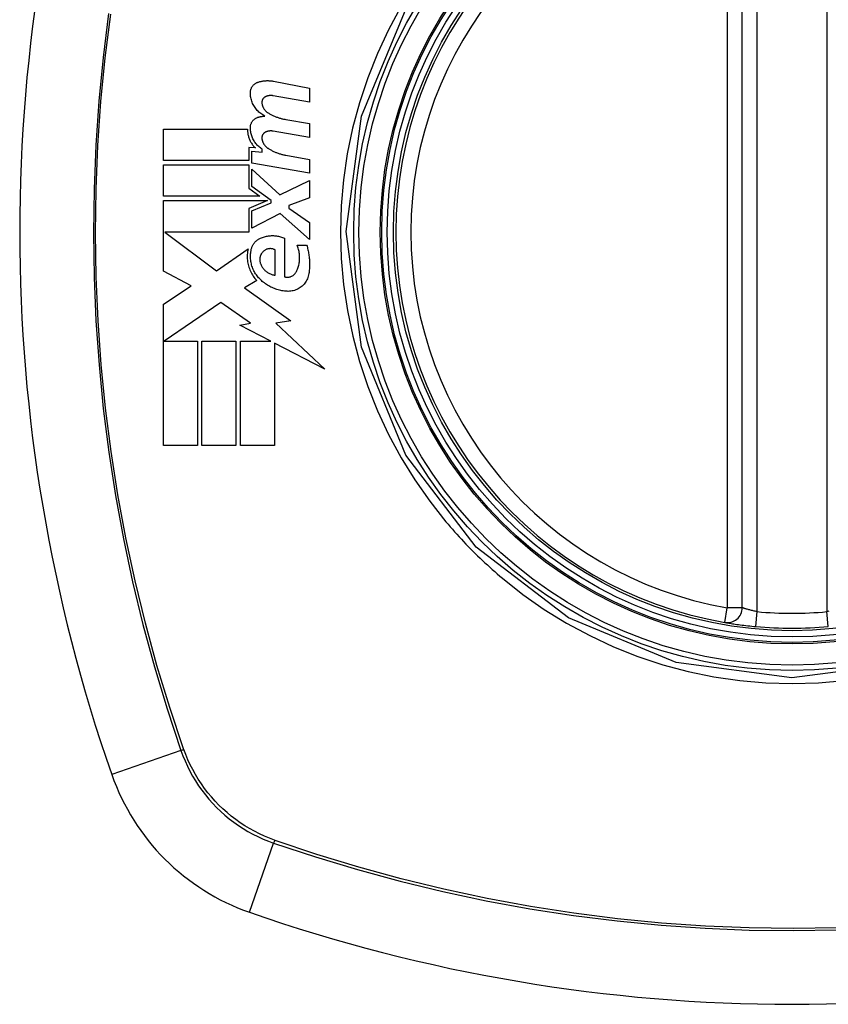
# Model space of a CAD drawing. Header units: inches. Extents: x 25 to 627, y 68 to 290.
# Tile 111 of 250: x 261.098 to 261.737, y 190.556 to 191.334. Entities that reach past the tile are written whole.
import ezdxf

# ---------------------------------------------------------------- set-up
doc = ezdxf.new("R2010")
doc.units = ezdxf.units.IN
doc.header["$MEASUREMENT"] = 0
doc.layers.add('Visible Edges(ANSI)', color=7, linetype='Continuous', lineweight=25)
doc.layers.add('Visible Tangent Edges(ANSI)', color=7, linetype='Continuous', lineweight=25)

msp = doc.modelspace()

# ---------------------------------------------------------------- linework, layer by layer
at = {"layer": 'Visible Edges(ANSI)'}
for p, q in [((261.66927, 190.86906), (261.66927, 191.46266)), ((261.29881, 191.28516), (261.32738, 191.27961)), ((261.32738, 191.27961), (261.32738, 191.26861)), ((261.32738, 191.26861), (261.29863, 191.27368)), ((261.30863, 191.25492), (261.32738, 191.25161)), ((261.21213, 191.22261), (261.21213, 191.24736)), ((261.21213, 191.24736), (261.27838, 191.24736)), ((261.32738, 191.24061), (261.29863, 191.24568)), ((261.32738, 191.25161), (261.32738, 191.24061)), ((261.28463, 191.23242), (261.2795, 191.23286)), ((261.2795, 191.23286), (261.2795, 191.22261)), ((261.28188, 191.22039), (261.28188, 191.22986)), ((261.28188, 191.22986), (261.28988, 191.22916)), ((261.28988, 191.22916), (261.28988, 191.23158)), ((261.2795, 191.22261), (261.21213, 191.22261)), ((261.30863, 191.22667), (261.32738, 191.22336)), ((261.32738, 191.22336), (261.32738, 191.21236)), ((261.21213, 191.19436), (261.21213, 191.21911)), ((261.21213, 191.21911), (261.2795, 191.21911)), ((261.2795, 191.21911), (261.2795, 191.20063)), ((261.32738, 191.21236), (261.28188, 191.22039)), ((261.28188, 191.20199), (261.28188, 191.21561)), ((261.28188, 191.21561), (261.30398, 191.19536)), ((261.30398, 191.19536), (261.32738, 191.20661)), ((261.32738, 191.20661), (261.32738, 191.19311)), ((261.2795, 191.20063), (261.28813, 191.19436)), ((261.29719, 191.19086), (261.28188, 191.20199)), ((261.28813, 191.19436), (261.21213, 191.19436)), ((261.21213, 191.13511), (261.21213, 191.19086)), ((261.21213, 191.19086), (261.29423, 191.19086)), ((261.29423, 191.19086), (261.2795, 191.18461)), ((261.29719, 191.18911), (261.29719, 191.19086)), ((261.32738, 191.19311), (261.31113, 191.18686)), ((261.2795, 191.18461), (261.2795, 191.16586)), ((261.28188, 191.18261), (261.29719, 191.18911)), ((261.28188, 191.16911), (261.28188, 191.18261)), ((261.31113, 191.18686), (261.31113, 191.18486)), ((261.31113, 191.18486), (261.32738, 191.17361)), ((261.30413, 191.18061), (261.28188, 191.16911)), ((261.32738, 191.16011), (261.30413, 191.18061)), ((261.32738, 191.17361), (261.32738, 191.16011)), ((261.2795, 191.16586), (261.21318, 191.16586)), ((261.21318, 191.16586), (261.254, 191.13536)), ((261.30763, 191.16111), (261.30763, 191.13061)), ((261.254, 191.13536), (261.27888, 191.15261)), ((261.30013, 191.13186), (261.30013, 191.15186)), ((261.31763, 191.15561), (261.32513, 191.15561)), ((261.23389, 191.12354), (261.21213, 191.13511)), ((261.21213, 191.10886), (261.23389, 191.12354)), ((261.28563, 191.12765), (261.276, 191.12186)), ((261.276, 191.12186), (261.31271, 191.09568)), ((261.21213, 190.99736), (261.21213, 191.10886)), ((261.25738, 191.11036), (261.21264, 191.07961)), ((261.28076, 191.09399), (261.25738, 191.11036)), ((261.27238, 191.09236), (261.28076, 191.09399)), ((261.29687, 191.07961), (261.27238, 191.09236)), ((261.31271, 191.09568), (261.30088, 191.09402)), ((261.30088, 191.09402), (261.33938, 191.05749)), ((261.21264, 191.07961), (261.23888, 191.07961)), ((261.23888, 191.07961), (261.23888, 190.99736)), ((261.24238, 190.99736), (261.24238, 191.07961)), ((261.24238, 191.07961), (261.26913, 191.07961)), ((261.26913, 191.07961), (261.26913, 190.99736)), ((261.27288, 190.99736), (261.27288, 191.07961)), ((261.27288, 191.07961), (261.29687, 191.07961)), ((261.33938, 191.05749), (261.29963, 191.07818)), ((261.29963, 191.07818), (261.29963, 190.99736)), ((261.23888, 190.99736), (261.21213, 190.99736)), ((261.26913, 190.99736), (261.24238, 190.99736)), ((261.29963, 190.99736), (261.27288, 190.99736))]:
    msp.add_line(p, q, dxfattribs=at)
at = {"layer": 'Visible Edges(ANSI)', "flags": 128}
for points in [[(261.28065, 191.27611), (261.28067, 191.27657), (261.28071, 191.27703), (261.28077, 191.27749), (261.28086, 191.27794), (261.28097, 191.27838), (261.2811, 191.27882), (261.28126, 191.27926), (261.28143, 191.27968), (261.28163, 191.28009), (261.28185, 191.28049), (261.28209, 191.28088), (261.28236, 191.28125), (261.28263, 191.28161), (261.28293, 191.28195), (261.28324, 191.28228), (261.28357, 191.28259), (261.28391, 191.28288), (261.28427, 191.28315), (261.28464, 191.2834), (261.28502, 191.28364), (261.28541, 191.28385), (261.28581, 191.28404), (261.28621, 191.28421), (261.28663, 191.28436)], [(261.28663, 191.28436), (261.28712, 191.28452), (261.28762, 191.28467), (261.28812, 191.28481), (261.28862, 191.28493), (261.28912, 191.28505), (261.28963, 191.28515), (261.29013, 191.28525), (261.29064, 191.28533), (261.29115, 191.2854), (261.29166, 191.28546), (261.29217, 191.28551), (261.29269, 191.28555), (261.2932, 191.28558), (261.29371, 191.2856), (261.29423, 191.2856), (261.29474, 191.2856), (261.29525, 191.28558), (261.29577, 191.28555), (261.29628, 191.28551), (261.29679, 191.28546), (261.2973, 191.2854), (261.2978, 191.28533), (261.29831, 191.28525), (261.29881, 191.28516)], [(261.29213, 191.25761), (261.2913, 191.25804), (261.29049, 191.25851), (261.2897, 191.25902), (261.28893, 191.25956), (261.28819, 191.26014), (261.28747, 191.26075), (261.28678, 191.2614), (261.28612, 191.26207), (261.28549, 191.26278), (261.2849, 191.26352), (261.28433, 191.26429), (261.2838, 191.26509), (261.28331, 191.26591), (261.28286, 191.26676), (261.28244, 191.26763), (261.28207, 191.26851), (261.28174, 191.26942), (261.28145, 191.27035), (261.2812, 191.27129), (261.281, 191.27224), (261.28085, 191.2732), (261.28073, 191.27416), (261.28067, 191.27514), (261.28065, 191.27611)], [(261.29275, 191.27298), (261.29252, 191.27287), (261.29229, 191.27275), (261.29207, 191.27262), (261.29185, 191.27247), (261.29165, 191.27231), (261.29145, 191.27215), (261.29125, 191.27197), (261.29107, 191.27178), (261.2909, 191.27158), (261.29074, 191.27138), (261.29058, 191.27116), (261.29044, 191.27094), (261.29032, 191.2707), (261.2902, 191.27046), (261.2901, 191.27022), (261.29, 191.26997), (261.28993, 191.26971), (261.28986, 191.26945), (261.28981, 191.26919), (261.28978, 191.26893), (261.28976, 191.26866), (261.28975, 191.26839), (261.28976, 191.26813), (261.28978, 191.26786)], [(261.29863, 191.27368), (261.29838, 191.27372), (261.29814, 191.27375), (261.29789, 191.27378), (261.29764, 191.2738), (261.29739, 191.27382), (261.29715, 191.27383), (261.2969, 191.27383), (261.29665, 191.27383), (261.2964, 191.27382), (261.29615, 191.27381), (261.2959, 191.27379), (261.29565, 191.27376), (261.2954, 191.27373), (261.29516, 191.27369), (261.29491, 191.27365), (261.29466, 191.2736), (261.29442, 191.27354), (261.29418, 191.27348), (261.29394, 191.27341), (261.2937, 191.27334), (261.29346, 191.27326), (261.29322, 191.27317), (261.29299, 191.27308), (261.29275, 191.27298)], [(261.28978, 191.26786), (261.28983, 191.26747), (261.28989, 191.26707), (261.28997, 191.26668), (261.29007, 191.26629), (261.29018, 191.26591), (261.2903, 191.26553), (261.29044, 191.26516), (261.29059, 191.26479), (261.29076, 191.26443), (261.29093, 191.26408), (261.29112, 191.26373), (261.29133, 191.2634), (261.29154, 191.26307), (261.29177, 191.26275), (261.29201, 191.26244), (261.29226, 191.26213), (261.29252, 191.26184), (261.29279, 191.26156), (261.29307, 191.26129), (261.29336, 191.26103), (261.29365, 191.26079), (261.29396, 191.26055), (261.29427, 191.26033), (261.29459, 191.26011)], [(261.28065, 191.24861), (261.28067, 191.24907), (261.28071, 191.24952), (261.28077, 191.24997), (261.28086, 191.25041), (261.28097, 191.25085), (261.28111, 191.25128), (261.28127, 191.2517), (261.28145, 191.25212), (261.28165, 191.25252), (261.28187, 191.25291), (261.28211, 191.25329), (261.28237, 191.25365), (261.28265, 191.254), (261.28295, 191.25433), (261.28326, 191.25464), (261.28359, 191.25494), (261.28393, 191.25522), (261.28429, 191.25548), (261.28465, 191.25572), (261.28503, 191.25594), (261.28542, 191.25614), (261.28581, 191.25632), (261.28622, 191.25648), (261.28663, 191.25661)], [(261.28663, 191.25661), (261.28685, 191.25668), (261.28708, 191.25675), (261.28731, 191.25681), (261.28753, 191.25687), (261.28776, 191.25693), (261.28798, 191.25699), (261.28821, 191.25704), (261.28844, 191.25709), (261.28867, 191.25714), (261.2889, 191.25719), (261.28913, 191.25723), (261.28936, 191.25728), (261.28959, 191.25732), (261.28982, 191.25735), (261.29005, 191.25739), (261.29028, 191.25742), (261.29051, 191.25746), (261.29074, 191.25749), (261.29097, 191.25751), (261.2912, 191.25754), (261.29143, 191.25756), (261.29167, 191.25758), (261.2919, 191.2576), (261.29213, 191.25761)], [(261.29459, 191.26011), (261.29514, 191.25979), (261.29568, 191.25947), (261.29623, 191.25917), (261.29679, 191.25887), (261.29735, 191.25858), (261.29791, 191.2583), (261.29848, 191.25803), (261.29905, 191.25777), (261.29962, 191.25752), (261.3002, 191.25728), (261.30079, 191.25705), (261.30137, 191.25683), (261.30196, 191.25662), (261.30255, 191.25641), (261.30315, 191.25622), (261.30375, 191.25604), (261.30435, 191.25586), (261.30495, 191.2557), (261.30556, 191.25554), (261.30617, 191.2554), (261.30678, 191.25526), (261.3074, 191.25514), (261.30801, 191.25503), (261.30863, 191.25492)], [(261.27838, 191.24736), (261.27838, 191.24666), (261.2784, 191.24595), (261.27845, 191.24525), (261.27852, 191.24455), (261.27862, 191.24385), (261.27874, 191.24316), (261.27888, 191.24247), (261.27905, 191.24179), (261.27924, 191.24112), (261.27946, 191.24046), (261.27969, 191.23981), (261.27995, 191.23916), (261.28023, 191.23853), (261.28054, 191.2379), (261.28086, 191.23729), (261.28121, 191.23669), (261.28157, 191.2361), (261.28195, 191.23553), (261.28236, 191.23497), (261.28278, 191.23443), (261.28321, 191.2339), (261.28367, 191.23339), (261.28414, 191.23289), (261.28463, 191.23242)], [(261.28988, 191.23158), (261.28919, 191.23204), (261.28853, 191.23253), (261.28788, 191.23304), (261.28726, 191.23358), (261.28665, 191.23415), (261.28607, 191.23474), (261.28551, 191.23536), (261.28498, 191.236), (261.28447, 191.23667), (261.28399, 191.23736), (261.28354, 191.23807), (261.28312, 191.2388), (261.28273, 191.23955), (261.28237, 191.24032), (261.28204, 191.2411), (261.28175, 191.2419), (261.28149, 191.24271), (261.28126, 191.24353), (261.28107, 191.24436), (261.28091, 191.2452), (261.28079, 191.24605), (261.28071, 191.2469), (261.28066, 191.24775), (261.28065, 191.24861)], [(261.29275, 191.24498), (261.29252, 191.24488), (261.29229, 191.24476), (261.29207, 191.24462), (261.29186, 191.24448), (261.29165, 191.24432), (261.29145, 191.24416), (261.29126, 191.24398), (261.29108, 191.24379), (261.2909, 191.24359), (261.29074, 191.24339), (261.29059, 191.24317), (261.29045, 191.24295), (261.29032, 191.24272), (261.2902, 191.24248), (261.2901, 191.24223), (261.29001, 191.24198), (261.28993, 191.24173), (261.28987, 191.24147), (261.28982, 191.24121), (261.28978, 191.24094), (261.28976, 191.24067), (261.28975, 191.24041), (261.28976, 191.24014), (261.28978, 191.23988)], [(261.29863, 191.24568), (261.29838, 191.24572), (261.29814, 191.24576), (261.29789, 191.24579), (261.29764, 191.24581), (261.29739, 191.24582), (261.29714, 191.24583), (261.2969, 191.24584), (261.29665, 191.24584), (261.2964, 191.24583), (261.29615, 191.24582), (261.2959, 191.24579), (261.29565, 191.24577), (261.2954, 191.24574), (261.29515, 191.2457), (261.29491, 191.24565), (261.29466, 191.2456), (261.29442, 191.24555), (261.29418, 191.24548), (261.29394, 191.24542), (261.2937, 191.24534), (261.29346, 191.24526), (261.29322, 191.24518), (261.29299, 191.24508), (261.29275, 191.24498)], [(261.28978, 191.23988), (261.28983, 191.23948), (261.28989, 191.23908), (261.28997, 191.23869), (261.29007, 191.2383), (261.29018, 191.23792), (261.2903, 191.23754), (261.29044, 191.23717), (261.29059, 191.2368), (261.29075, 191.23644), (261.29093, 191.23609), (261.29112, 191.23574), (261.29133, 191.2354), (261.29154, 191.23507), (261.29177, 191.23475), (261.29201, 191.23444), (261.29226, 191.23414), (261.29252, 191.23385), (261.29279, 191.23356), (261.29307, 191.23329), (261.29335, 191.23304), (261.29365, 191.23279), (261.29396, 191.23255), (261.29427, 191.23233), (261.29459, 191.23211)], [(261.29459, 191.23211), (261.29513, 191.23178), (261.29568, 191.23145), (261.29623, 191.23113), (261.29678, 191.23082), (261.29734, 191.23053), (261.2979, 191.23024), (261.29847, 191.22996), (261.29904, 191.22968), (261.29962, 191.22942), (261.30019, 191.22917), (261.30078, 191.22893), (261.30136, 191.2287), (261.30195, 191.22847), (261.30254, 191.22826), (261.30314, 191.22806), (261.30374, 191.22786), (261.30434, 191.22768), (261.30495, 191.22751), (261.30555, 191.22734), (261.30616, 191.22719), (261.30678, 191.22704), (261.30739, 191.22691), (261.30801, 191.22678), (261.30863, 191.22667)], [(261.28113, 191.15061), (261.28119, 191.15119), (261.28128, 191.15176), (261.28139, 191.15232), (261.28153, 191.15288), (261.2817, 191.15343), (261.28189, 191.15397), (261.2821, 191.1545), (261.28233, 191.15502), (261.28259, 191.15552), (261.28287, 191.15602), (261.28317, 191.1565), (261.28349, 191.15696), (261.28384, 191.15741), (261.28419, 191.15784), (261.28457, 191.15826), (261.28497, 191.15865), (261.28538, 191.15903), (261.2858, 191.15939), (261.28624, 191.15973), (261.2867, 191.16005), (261.28716, 191.16035), (261.28764, 191.16063), (261.28813, 191.16088), (261.28863, 191.16111)], [(261.28863, 191.16111), (261.28939, 191.16143), (261.29015, 191.16172), (261.29092, 191.16199), (261.2917, 191.16222), (261.29249, 191.16243), (261.29329, 191.16262), (261.29409, 191.16277), (261.29489, 191.1629), (261.2957, 191.16299), (261.29651, 191.16306), (261.29732, 191.16311), (261.29813, 191.16312), (261.29895, 191.16311), (261.29976, 191.16306), (261.30057, 191.16299), (261.30138, 191.16289), (261.30218, 191.16277), (261.30298, 191.16261), (261.30377, 191.16243), (261.30456, 191.16222), (261.30534, 191.16199), (261.30611, 191.16172), (261.30687, 191.16143), (261.30763, 191.16111)], [(261.27888, 191.15261), (261.27865, 191.15151), (261.27847, 191.1504), (261.27833, 191.14928), (261.27824, 191.14816), (261.27819, 191.14703), (261.27819, 191.1459), (261.27824, 191.14477), (261.27833, 191.14364), (261.27847, 191.14252), (261.27865, 191.1414), (261.27888, 191.1403), (261.27916, 191.1392), (261.27948, 191.13813), (261.27984, 191.13706), (261.28025, 191.13601), (261.28069, 191.13498), (261.28118, 191.13398), (261.28171, 191.133), (261.28227, 191.13204), (261.28287, 191.1311), (261.28351, 191.1302), (261.28418, 191.12932), (261.28489, 191.12847), (261.28563, 191.12765)], [(261.30013, 191.15186), (261.29972, 191.15207), (261.29929, 191.15226), (261.29886, 191.15242), (261.29842, 191.15255), (261.29797, 191.15266), (261.29752, 191.15274), (261.29707, 191.1528), (261.29661, 191.15283), (261.29616, 191.15283), (261.2957, 191.15281), (261.29525, 191.15276), (261.29479, 191.15268), (261.29435, 191.15258), (261.29391, 191.15245), (261.29347, 191.1523), (261.29305, 191.15212), (261.29264, 191.15192), (261.29223, 191.1517), (261.29184, 191.15145), (261.29146, 191.15117), (261.2911, 191.15088), (261.29076, 191.15056), (261.29044, 191.15022), (261.29013, 191.14986)], [(261.31713, 191.13486), (261.31749, 191.13567), (261.31783, 191.13649), (261.31814, 191.13732), (261.31842, 191.13816), (261.31867, 191.13901), (261.31889, 191.13987), (261.31908, 191.14074), (261.31924, 191.14162), (261.31937, 191.1425), (261.31947, 191.14338), (261.31954, 191.14427), (261.31958, 191.14517), (261.31959, 191.14606), (261.31956, 191.14696), (261.3195, 191.14785), (261.31942, 191.14874), (261.3193, 191.14963), (261.31915, 191.15051), (261.31897, 191.15138), (261.31876, 191.15225), (261.31852, 191.1531), (261.31825, 191.15395), (261.31796, 191.15479), (261.31763, 191.15561)], [(261.32513, 191.15561), (261.3254, 191.15471), (261.32566, 191.1538), (261.3259, 191.15288), (261.32612, 191.15196), (261.32633, 191.15104), (261.32651, 191.15011), (261.32669, 191.14918), (261.32684, 191.14824), (261.32697, 191.1473), (261.32709, 191.14636), (261.32719, 191.14541), (261.32727, 191.14447), (261.32734, 191.14352), (261.32739, 191.14257), (261.32742, 191.14162), (261.32743, 191.14067), (261.32742, 191.13972), (261.3274, 191.13877), (261.32735, 191.13783), (261.3273, 191.13688), (261.32722, 191.13594), (261.32712, 191.13499), (261.32701, 191.13405), (261.32688, 191.13311)], [(261.28782, 191.12911), (261.28717, 191.12981), (261.28654, 191.13054), (261.28594, 191.13129), (261.28537, 191.13206), (261.28483, 191.13286), (261.28431, 191.13368), (261.28383, 191.13452), (261.28338, 191.13538), (261.28297, 191.13626), (261.28259, 191.13716), (261.28224, 191.13807), (261.28193, 191.13899), (261.28166, 191.13992), (261.28142, 191.14087), (261.28122, 191.14183), (261.28105, 191.1428), (261.28093, 191.14377), (261.28084, 191.14475), (261.28079, 191.14573), (261.28078, 191.14671), (261.28081, 191.14769), (261.28088, 191.14867), (261.28099, 191.14965), (261.28113, 191.15061)], [(261.29013, 191.14986), (261.2899, 191.14956), (261.28968, 191.14925), (261.28947, 191.14893), (261.28928, 191.1486), (261.2891, 191.14826), (261.28893, 191.14792), (261.28878, 191.14756), (261.28864, 191.1472), (261.28852, 191.14684), (261.28841, 191.14647), (261.28832, 191.14609), (261.28825, 191.14571), (261.28819, 191.14533), (261.28815, 191.14494), (261.28812, 191.14455), (261.28811, 191.14416), (261.28812, 191.14377), (261.28814, 191.14338), (261.28818, 191.143), (261.28824, 191.14261), (261.28832, 191.14223), (261.2884, 191.14185), (261.28851, 191.14148), (261.28863, 191.14111)], [(261.28863, 191.14111), (261.28887, 191.14049), (261.28913, 191.13988), (261.28942, 191.13929), (261.28974, 191.13871), (261.29008, 191.13815), (261.29046, 191.13761), (261.29085, 191.13708), (261.29127, 191.13658), (261.29171, 191.13609), (261.29217, 191.13563), (261.29265, 191.1352), (261.29315, 191.13478), (261.29366, 191.13439), (261.29419, 191.13403), (261.29474, 191.13369), (261.2953, 191.13338), (261.29588, 191.13309), (261.29646, 191.13283), (261.29705, 191.1326), (261.29765, 191.1324), (261.29826, 191.13222), (261.29888, 191.13208), (261.2995, 191.13196), (261.30013, 191.13186)], [(261.30963, 191.11911), (261.30862, 191.11919), (261.30761, 191.1193), (261.30661, 191.11943), (261.30561, 191.1196), (261.30462, 191.1198), (261.30363, 191.12003), (261.30265, 191.12029), (261.30168, 191.12058), (261.30072, 191.1209), (261.29976, 191.12125), (261.29881, 191.12162), (261.29788, 191.12203), (261.29695, 191.12247), (261.29604, 191.12294), (261.29514, 191.12343), (261.29426, 191.12396), (261.29339, 191.12451), (261.29254, 191.12509), (261.29171, 191.12569), (261.29089, 191.12633), (261.29009, 191.12698), (261.28932, 191.12767), (261.28856, 191.12838), (261.28782, 191.12911)], [(261.30763, 191.13061), (261.30808, 191.13049), (261.30854, 191.1304), (261.30901, 191.13034), (261.30947, 191.1303), (261.30994, 191.13029), (261.3104, 191.1303), (261.31087, 191.13034), (261.31133, 191.13041), (261.31179, 191.13051), (261.31224, 191.13063), (261.31268, 191.13078), (261.31311, 191.13096), (261.31354, 191.13116), (261.31395, 191.13139), (261.31435, 191.13164), (261.31473, 191.13191), (261.3151, 191.13221), (261.31545, 191.13253), (261.31579, 191.13287), (261.3161, 191.13323), (261.31639, 191.13362), (261.31666, 191.13402), (261.31691, 191.13443), (261.31713, 191.13486)], [(261.32688, 191.13311), (261.32669, 191.13208), (261.32644, 191.13107), (261.32613, 191.13007), (261.32575, 191.1291), (261.32531, 191.12816), (261.32482, 191.12725), (261.32427, 191.12637), (261.32367, 191.12554), (261.32303, 191.12474), (261.32233, 191.12399), (261.3216, 191.12329), (261.32083, 191.12264), (261.32002, 191.12204), (261.31917, 191.12149), (261.3183, 191.12099), (261.3174, 191.12055), (261.31648, 191.12016), (261.31553, 191.11984), (261.31457, 191.11957), (261.3136, 191.11936), (261.31262, 191.11921), (261.31162, 191.11912), (261.31063, 191.11908), (261.30963, 191.11911)], [(261.65545, 190.85742), (261.6555, 190.85741), (261.65566, 190.85739), (261.65592, 190.85734), (261.65629, 190.85728), (261.65675, 190.8572), (261.65732, 190.85711), (261.65798, 190.857), (261.65874, 190.85687), (261.65959, 190.85674), (261.66053, 190.85659), (261.66155, 190.85643), (261.66265, 190.85627), (261.66382, 190.8561), (261.66506, 190.85592), (261.66637, 190.85574), (261.66773, 190.85556), (261.66915, 190.85537), (261.67061, 190.85519), (261.67211, 190.85501), (261.67364, 190.85483), (261.67521, 190.85466), (261.67679, 190.8545), (261.67839, 190.85434), (261.68, 190.85418)]]:
    msp.add_lwpolyline(points, dxfattribs=at)
at = {"layer": 'Visible Edges(ANSI)'}
for radius in [0.31988, 0.31496]:
    msp.add_circle((261.70864, 191.16586), radius, dxfattribs=at)
for centre, radius, start, end in [((262.39761, 191.16586), 1.29921, 160.73366, 199.26634), ((261.70864, 191.16586), 0.31299, 99.78402, 260.21598), ((261.65745, 190.86906), 0.01181, 260.21598, 0), ((261.70864, 191.16586), 0.31299, 264.74991, 275.25009), ((261.33841, 190.79563), 0.17717, 199.26634, 250.73366), ((261.70864, 191.85484), 1.29921, 250.73366, 289.26634)]:
    msp.add_arc(centre, radius, start, end, dxfattribs=at)
at = {"layer": 'Visible Tangent Edges(ANSI)'}
for p, q in [((261.65745, 191.46266), (261.65745, 190.86906)), ((261.68108, 190.86595), (261.68108, 191.46578)), ((261.73619, 191.46578), (261.73619, 190.86595)), ((261.65545, 190.85742), (261.65745, 190.86906)), ((261.66927, 190.86906), (261.65745, 190.86906)), ((261.68, 190.85418), (261.68108, 190.86595)), ((261.73728, 190.85418), (261.73619, 190.86595)), ((261.22582, 190.75628), (261.17116, 190.73718)), ((261.22808, 190.75706), (261.22791, 190.75753)), ((261.3003, 190.68514), (261.29983, 190.68531)), ((261.27995, 190.62839), (261.29905, 190.68305))]:
    msp.add_line(p, q, dxfattribs=at)
at = {"layer": 'Visible Tangent Edges(ANSI)', "flags": 128}
for points in [[(261.16866, 191.33864), (261.16431, 191.304), (261.16094, 191.26929), (261.15854, 191.23454), (261.15711, 191.19981), (261.15665, 191.16508), (261.15715, 191.13037), (261.15863, 191.09566), (261.16106, 191.061), (261.16446, 191.02642), (261.16882, 190.99197), (261.17413, 190.95767), (261.18039, 190.92355), (261.18761, 190.8896), (261.19576, 190.85588), (261.20485, 190.8224), (261.21487, 190.7892), (261.22582, 190.75628)], [(261.22791, 190.75753), (261.21692, 190.79032), (261.20685, 190.8234), (261.19771, 190.85676), (261.1895, 190.89037), (261.18224, 190.92421), (261.17593, 190.95823), (261.17057, 190.99242), (261.16618, 191.02678), (261.16275, 191.06127), (261.16029, 191.09584), (261.1588, 191.13045), (261.15829, 191.16508), (261.15876, 191.19972), (261.1602, 191.23437), (261.16262, 191.26902), (261.16603, 191.30365), (261.17041, 191.33819)], [(261.39965, 191.34401), (261.38981, 191.32579), (261.38103, 191.30701), (261.37335, 191.28772), (261.36681, 191.26801), (261.36144, 191.24798), (261.35725, 191.2277), (261.35424, 191.20721), (261.35243, 191.18658), (261.35183, 191.16584), (261.35244, 191.14506), (261.35426, 191.12437), (261.3573, 191.10384), (261.36151, 191.08354), (261.36689, 191.06353), (261.37342, 191.04387), (261.38108, 191.02462), (261.38985, 191.00584), (261.3997, 190.98761), (261.41056, 190.97003), (261.4224, 190.95315), (261.43518, 190.93699)], [(262.01384, 191.34199), (262.04896, 191.25683), (262.06084, 191.16541), (262.04875, 191.07423), (262.01343, 190.98903), (261.95759, 190.91635), (261.88483, 190.86069), (261.79975, 190.82561), (261.70834, 190.81363), (261.61708, 190.8257), (261.53197, 190.861), (261.45911, 190.91691), (261.40342, 190.98974), (261.36834, 191.07487), (261.35641, 191.16628), (261.36849, 191.25751), (261.40382, 191.34264)], [(261.43518, 190.93699), (261.43687, 190.93498), (261.43858, 190.93299), (261.44031, 190.93101), (261.44205, 190.92904), (261.44381, 190.92708), (261.44558, 190.92513), (261.44736, 190.9232), (261.44916, 190.92128), (261.45097, 190.91938), (261.45279, 190.91748), (261.45463, 190.9156), (261.45649, 190.91373), (261.45835, 190.91188), (261.46023, 190.91004), (261.46213, 190.90822), (261.46403, 190.9064), (261.46595, 190.9046), (261.46789, 190.90282), (261.46984, 190.90105), (261.4718, 190.89929), (261.47377, 190.89755), (261.47575, 190.89582), (261.47775, 190.8941), (261.47976, 190.8924)], [(261.47976, 190.8924), (261.49597, 190.8796), (261.51291, 190.86774), (261.53054, 190.85686), (261.54879, 190.84701), (261.56758, 190.83823), (261.58685, 190.83056), (261.60654, 190.82402), (261.62655, 190.81866), (261.64683, 190.81447), (261.66733, 190.81147), (261.68798, 190.80966), (261.70873, 190.80906), (261.7295, 190.80967), (261.75019, 190.81151)], [(261.68108, 190.86595), (261.68031, 190.86609), (261.67954, 190.86625), (261.67877, 190.86641), (261.67802, 190.86657), (261.67728, 190.86674), (261.67656, 190.86691), (261.67586, 190.86709), (261.67518, 190.86727), (261.67452, 190.86744), (261.67389, 190.86762), (261.67329, 190.86779), (261.67273, 190.86795), (261.6722, 190.86811), (261.67171, 190.86826), (261.67126, 190.8684), (261.67085, 190.86853), (261.67048, 190.86865), (261.67017, 190.86876), (261.66989, 190.86885), (261.66967, 190.86892), (261.66949, 190.86898), (261.66937, 190.86903), (261.66929, 190.86905), (261.66927, 190.86906)], [(261.73773, 190.86624), (261.73696, 190.86609), (261.73619, 190.86595)], [(261.22582, 190.75628), (261.22735, 190.75209), (261.22904, 190.74795), (261.23089, 190.74388), (261.23289, 190.73989), (261.23504, 190.73598), (261.23734, 190.73214), (261.23978, 190.7284), (261.24236, 190.72476), (261.24507, 190.72121), (261.24792, 190.71777), (261.25089, 190.71443), (261.25399, 190.71122), (261.25721, 190.70812), (261.26054, 190.70514), (261.26398, 190.7023), (261.26753, 190.69959), (261.27118, 190.69701), (261.27492, 190.69457), (261.27875, 190.69227), (261.28267, 190.69012), (261.28666, 190.68812), (261.29072, 190.68627), (261.29486, 190.68458), (261.29905, 190.68305)], [(261.29983, 190.68531), (261.29573, 190.68685), (261.2917, 190.68854), (261.28774, 190.69038), (261.28384, 190.69237), (261.28002, 190.69449), (261.27629, 190.69676), (261.27264, 190.69916), (261.26908, 190.70169), (261.26561, 190.70435), (261.26225, 190.70714), (261.259, 190.71005), (261.25585, 190.71308), (261.25283, 190.71623), (261.24991, 190.71948), (261.24712, 190.72284), (261.24446, 190.7263), (261.24193, 190.72986), (261.23952, 190.73351), (261.23726, 190.73725), (261.23513, 190.74107), (261.23315, 190.74496), (261.23131, 190.74893), (261.22962, 190.75296), (261.22808, 190.75706)], [(261.74405, 190.61603), (261.70942, 190.61552), (261.67478, 190.61598), (261.64013, 190.61743), (261.60548, 190.61985), (261.57085, 190.62326), (261.53631, 190.62764), (261.5019, 190.633), (261.46765, 190.63934), (261.43361, 190.64663), (261.39981, 190.65487), (261.3663, 190.66404), (261.33313, 190.67414), (261.3003, 190.68514)], [(261.29905, 190.68305), (261.332, 190.67209), (261.3653, 190.66204), (261.39893, 190.65292), (261.43284, 190.64473), (261.46699, 190.63749), (261.50134, 190.63121), (261.53586, 190.62589), (261.5705, 190.62154), (261.60521, 190.61817), (261.63996, 190.61577), (261.67469, 190.61434), (261.70942, 190.61388), (261.74413, 190.61438)]]:
    msp.add_lwpolyline(points, dxfattribs=at)
at = {"layer": 'Visible Tangent Edges(ANSI)'}
for radius in [0.34636, 0.34222, 0.32539, 0.3242]:
    msp.add_circle((261.70864, 191.16586), radius, dxfattribs=at)
for start, end in [(99.78402, 260.21598), (264.74991, 275.25009)]:
    msp.add_arc((261.70864, 191.16586), 0.30118, start, end, dxfattribs=at)
for centre, major_axis, start_param, end_param in [((261.23047, 190.7579), (-0.00931, -0.00321), 1.046967, 1.310674), ((261.30068, 190.68769), (0.00321, 0.00931), 1.830918, 2.094625)]:
    msp.add_ellipse(centre, major_axis=major_axis, ratio=0.002592, start_param=start_param, end_param=end_param, dxfattribs=at)

doc.saveas('drawing.dxf')
